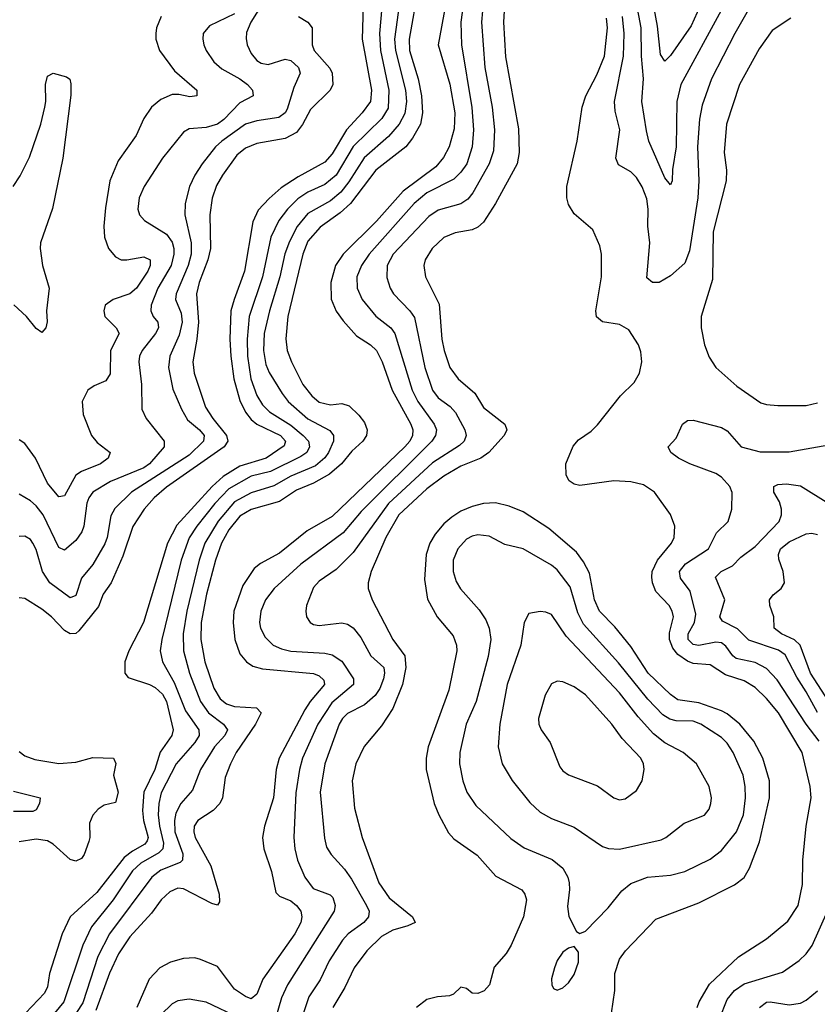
# Model space of a CAD drawing. Header units: inches. Extents: x 1682530 to 1839546, y 640742 to 791647.
# Tile 73 of 256: x 1714772 to 1717589, y 645641 to 649119. Entities that reach past the tile are written whole.
import ezdxf

# ---------------------------------------------------------------- set-up
doc = ezdxf.new("R2010")
doc.units = ezdxf.units.IN
doc.header["$MEASUREMENT"] = 0
doc.layers.add('B7614', color=7, linetype='Continuous')

msp = doc.modelspace()

# ---------------------------------------------------------------- linework, layer by layer
at = {"layer": 'B7614', "color": 5}
for points, elevation in [([(1716062.9, 649297.1), (1716042.7, 649070), (1716046.1, 649010), (1716076.1, 648870), (1716073.4, 648806.6), (1716050.8, 648769.2), (1715950, 648670.4), (1715890, 648569.9), (1715850, 648536.4), (1715790, 648509.2), (1715754.1, 648485.9), (1715717.9, 648450), (1715687, 648410), (1715658.4, 648350), (1715629.7, 648210), (1715582.7, 648070), (1715575.4, 647990), (1715576.7, 647930), (1715587.8, 647850), (1715610, 647791.9), (1715630, 647758.5), (1715653.9, 647733.9), (1715730, 647686.8), (1715773.1, 647650), (1715791.4, 647630), (1715796, 647610), (1715785.9, 647590), (1715764.4, 647575.6), (1715657.7, 647522.3), (1715590, 647505.9), (1715510, 647461.9), (1715461.1, 647410), (1715397, 647330), (1715371, 647289), (1715342.2, 647210), (1715274.1, 646930), (1715268.6, 646890), (1715276.6, 646850), (1715317.8, 646777.8), (1715357.6, 646677.6), (1715405, 646610), (1715405.5, 646590), (1715390, 646565.3), (1715325, 646490), (1715272.1, 646387.9), (1715263.1, 646350), (1715260.9, 646310), (1715265.5, 646270), (1715280.2, 646210), (1715277, 646190), (1715263.7, 646176.3), (1715200.3, 646139.7), (1715170, 646112), (1715101.8, 646010), (1715025.2, 645914.8), (1714994.5, 645850), (1714927.3, 645650), (1714878.6, 645590)], 740), ([(1717239, 649310), (1717142.9, 649097.1), (1717070, 648991.9), (1717050, 648972.4), (1717035.6, 648995.6), (1717024.5, 649095.5), (1716996, 649250)], 820), ([(1716126.5, 649273.5), (1716096.1, 649050), (1716099.4, 649010), (1716134.2, 648870), (1716137.7, 648830), (1716132.6, 648787.4), (1716112.1, 648750), (1716074.1, 648705.9), (1715988.9, 648631.1), (1715934.2, 648545.8), (1715905.7, 648510), (1715870, 648478.4), (1715790, 648434.3), (1715751.4, 648388.6), (1715724.6, 648335.4), (1715708.8, 648291.2), (1715691.2, 648210), (1715654, 648090), (1715635.8, 648010), (1715633.3, 647950), (1715641.4, 647901.4), (1715653, 647873), (1715698.4, 647798.4), (1715720.4, 647770), (1715790, 647708.9), (1715867.8, 647667.8), (1715880.7, 647650), (1715880.3, 647630), (1715862.9, 647590), (1715849.4, 647570.6), (1715817.1, 647542.9), (1715730, 647506.4), (1715670, 647471.9), (1715590, 647447.9), (1715530, 647416.1), (1715472.4, 647347.6), (1715426.1, 647270), (1715405.4, 647210), (1715361.7, 647030), (1715349.1, 646950), (1715350.1, 646890), (1715371.4, 646810), (1715410.1, 646710), (1715439.3, 646670), (1715491.7, 646630), (1715505.3, 646610), (1715496.6, 646590), (1715460.5, 646550), (1715410.6, 646470), (1715382.6, 646397.4), (1715340.9, 646350), (1715323.9, 646316.1), (1715318.4, 646290), (1715320.1, 646250), (1715347.9, 646172.1), (1715347.4, 646150), (1715338.4, 646141.6), (1715270, 646114.3), (1715238.1, 646090), (1715088.6, 645890), (1715047.8, 645810), (1714994.4, 645645.6), (1714923.6, 645536.4)], 760), ([(1716179, 649230), (1716147.8, 649050), (1716148.8, 649010), (1716179.4, 648910), (1716190.9, 648850), (1716194.4, 648790), (1716186.9, 648750), (1716159.6, 648700.4), (1716135.2, 648670), (1716030, 648587.8), (1715940.1, 648470), (1715903.5, 648436.5), (1715833.7, 648386.3), (1715790, 648336.5), (1715771.8, 648290), (1715718.6, 648070), (1715711.5, 647991.5), (1715716.3, 647950), (1715731.6, 647910), (1715772.5, 647830), (1715803.4, 647790), (1715830, 647768.3), (1715870, 647758.2), (1715910, 647763.6), (1715935.2, 647755.2), (1715970, 647722.1), (1715990, 647695.4), (1715998.8, 647670), (1715997.3, 647650), (1715984.4, 647630), (1715945.4, 647594.6), (1715908.4, 647550), (1715866.5, 647513.5), (1715810, 647481.7), (1715750, 647457.4), (1715690, 647417.3), (1715590, 647388.9), (1715550, 647364.7), (1715510, 647316.3), (1715485.1, 647270), (1715464, 647210), (1715432, 647090), (1715412.6, 646990), (1715411.5, 646930), (1715425.3, 646850), (1715457.6, 646757.6), (1715480.4, 646720.4), (1715502.1, 646702.1), (1715530, 646693.4), (1715607.7, 646687.7), (1715624.7, 646670), (1715605.3, 646630), (1715536.8, 646530), (1715516.8, 646490), (1715497.6, 646442.5), (1715487.7, 646370), (1715478.6, 646350), (1715454.8, 646325.2), (1715401.6, 646290), (1715388.6, 646270), (1715387, 646250), (1715392, 646230), (1715447, 646130), (1715476.3, 646030), (1715477.5, 646002.5), (1715470, 645991.6), (1715450, 645997.5), (1715350, 646049), (1715330, 646051.3), (1715301.7, 646038.3), (1715271.4, 646010), (1715237.6, 645962.4), (1715160.5, 645879.5), (1715120.8, 645819.2), (1715089.6, 645750.4), (1715040.8, 645619.2)], 780), ([(1717248.8, 649151.2), (1717107.2, 648890), (1717092.5, 648830), (1717090.1, 648669.9), (1717077.5, 648590), (1717076.5, 648550), (1717070, 648535.1), (1717050, 648559.6), (1716993.6, 648690), (1716985.7, 648725.7), (1716968.8, 648830), (1716974.7, 648910), (1716968.4, 648990), (1716967.4, 649090), (1716941.9, 649221.9)], 840), ([(1715642.5, 649197.5), (1715588.7, 649110), (1715573.4, 649073.4), (1715572, 649052), (1715575.7, 649030), (1715590, 648999), (1715610, 648974.5), (1715624.9, 648964.9), (1715650, 648960.4), (1715710, 648979.2), (1715730, 648974.8), (1715756.1, 648950), (1715762.5, 648930), (1715740.2, 648879.8), (1715717, 648803), (1715710, 648789.9), (1715686.6, 648773.4), (1715610, 648761.5), (1715570, 648749.9), (1715485.4, 648690), (1715463.6, 648670), (1715416.8, 648610), (1715390.1, 648570), (1715371.3, 648530), (1715356.6, 648470), (1715354.7, 648430), (1715377.4, 648330), (1715377.3, 648290), (1715366.8, 648250), (1715324.3, 648150), (1715322.6, 648130), (1715342, 648082), (1715345.8, 648050), (1715335.2, 648004.8), (1715302, 647930), (1715297.2, 647890), (1715313.2, 647813.2), (1715343.1, 647743.1), (1715364.8, 647704.8), (1715407.1, 647670), (1715422.9, 647650), (1715420.9, 647630), (1715370, 647580.5), (1715167.1, 647450), (1715107.8, 647392.2), (1715093.5, 647366.5), (1715080.5, 647290), (1715072.6, 647267.4), (1715030, 647194.6), (1714990, 647146.6), (1714970, 647085.1), (1714950, 647077), (1714878.1, 647130), (1714852.4, 647170), (1714830, 647247.2), (1714818.3, 647270), (1714810, 647282.2), (1714790, 647294.5), (1714770, 647293)], 660), ([(1715986.5, 649210), (1715981.7, 649050), (1716014.9, 648870), (1716010.8, 648830), (1715981.8, 648790), (1715926.6, 648730), (1715875, 648645), (1715850, 648615.8), (1715755.9, 648564.1), (1715695.7, 648524.3), (1715652.7, 648487.3), (1715614.6, 648445.4), (1715595.6, 648404.4), (1715566.4, 648230), (1715529, 648131), (1715518.1, 648090), (1715514.1, 647990), (1715517.3, 647930), (1715528, 647850), (1715550, 647774), (1715570, 647732.9), (1715590, 647706.7), (1715610, 647689.5), (1715693.4, 647650), (1715710.5, 647630), (1715705.9, 647614.1), (1715641.9, 647570), (1715550, 647542.3), (1715490, 647505.1), (1715451.3, 647470), (1715327, 647333), (1715294.4, 647270), (1715209.6, 646990), (1715157.6, 646890), (1715143, 646850), (1715143.5, 646810), (1715154.7, 646794.7), (1715230, 646770.6), (1715250, 646760.5), (1715275.9, 646735.9), (1715290.1, 646710), (1715314.4, 646610), (1715309.2, 646590), (1715268.4, 646531.6), (1715249.6, 646470), (1715210.1, 646390), (1715205.2, 646325.2), (1715209.3, 646290), (1715225.5, 646230), (1715221.8, 646218.2), (1715213.8, 646206.2), (1715170, 646182.4), (1715140.5, 646159.5), (1715044.4, 646035.6), (1714950.7, 645949.3), (1714921.6, 645890), (1714877.6, 645750), (1714870, 645702.6), (1714860.1, 645679.9), (1714792.5, 645610)], 720), ([(1716276, 649170), (1716249.8, 649030), (1716290.5, 648890.5), (1716308.8, 648790), (1716306.9, 648733.1), (1716289.3, 648670), (1716268.4, 648631.7), (1716241.4, 648598.6), (1716126.8, 648513.2), (1716032.5, 648407.5), (1715914.7, 648290), (1715887.5, 648250), (1715870.4, 648190), (1715871.9, 648131.9), (1715889.7, 648089.7), (1715914.6, 648054.6), (1715962, 648002), (1716010.4, 647970.4), (1716031.6, 647950), (1716051.8, 647910), (1716087, 647810), (1716153.5, 647690), (1716160.7, 647670), (1716159.7, 647650), (1716149.7, 647630), (1716132, 647610), (1715875.5, 647364.5), (1715786.7, 647313.3), (1715690, 647234.8), (1715622.1, 647197.9), (1715599.8, 647180.2), (1715559.8, 647120.2), (1715528.1, 647030), (1715525.3, 646990), (1715531.5, 646930), (1715550, 646878.4), (1715572.8, 646850), (1715595.8, 646835.8), (1715630, 646825.7), (1715809, 646809), (1715830, 646801.2), (1715846.1, 646786.1), (1715848.4, 646770), (1715797.9, 646710), (1715779.3, 646680.7), (1715688.1, 646510), (1715677.5, 646470), (1715668.2, 646370), (1715636.9, 646270), (1715629.6, 646230), (1715633.8, 646190), (1715660.8, 646110), (1715676.2, 646036.2), (1715690, 646022.4), (1715730, 646006), (1715750.1, 645990), (1715764.4, 645970), (1715768.5, 645950), (1715764.7, 645930), (1715743.9, 645890), (1715631.2, 645730), (1715610, 645676.9), (1715590, 645660.6), (1715570, 645668.1), (1715530, 645694.7), (1715470, 645774.6), (1715410, 645799.2), (1715390, 645805.2), (1715350, 645802.7), (1715304.9, 645790), (1715267.2, 645770), (1715229.5, 645730), (1715185.1, 645630)], 820), ([(1716338.2, 649170), (1716330.1, 649110.1), (1716331.7, 649030), (1716368.2, 648808.2), (1716375, 648730), (1716370.5, 648670), (1716350.9, 648610), (1716330, 648579.6), (1716304.9, 648555.1), (1716210, 648506.8), (1716164.8, 648470), (1716006.5, 648290), (1715978.9, 648250), (1715962.9, 648210), (1715964, 648170), (1715981.9, 648130), (1716030, 648071.5), (1716082.6, 648030), (1716096.3, 648010), (1716158.5, 647810), (1716178.1, 647770), (1716236.1, 647690), (1716244.2, 647670), (1716240.8, 647650), (1716227.5, 647630), (1715978.5, 647381.5), (1715914.1, 647305.9), (1715764.5, 647195.5), (1715670.4, 647109.6), (1715639.8, 647070), (1715623, 647030), (1715618.8, 646990), (1715621.9, 646970), (1715638.3, 646938.3), (1715667.3, 646910), (1715696.6, 646896.6), (1715730, 646888.5), (1715850, 646881.4), (1715875.8, 646875.8), (1715910, 646852.9), (1715951.3, 646790), (1715950.8, 646770), (1715874.5, 646705.5), (1715825.3, 646630), (1715770.9, 646510), (1715760.1, 646470), (1715747.6, 646387.6), (1715740.4, 646230), (1715743.6, 646190), (1715753, 646150), (1715778.4, 646090), (1715808.1, 646050), (1715868, 646028), (1715877.9, 646017.9), (1715886.3, 645990), (1715882.8, 645970), (1715717.8, 645710), (1715696.7, 645663.3), (1715665.3, 645554.7)], 840), ([(1716406.7, 649150), (1716402.9, 649110), (1716414.9, 648950), (1716440.3, 648810), (1716448.5, 648730), (1716445, 648655), (1716429.7, 648610), (1716372.3, 648507.7), (1716354.7, 648485.3), (1716330, 648468.9), (1716250, 648445.5), (1716216.4, 648423.6), (1716090.6, 648290), (1716070.1, 648250), (1716068.7, 648208.7), (1716079.8, 648170), (1716092.5, 648150), (1716150, 648090.1), (1716166.7, 648066.7), (1716203.2, 647890), (1716229.3, 647810), (1716250, 647783.6), (1716292.4, 647752.4), (1716311.5, 647731.5), (1716344.4, 647670), (1716348.8, 647650), (1716341.6, 647630), (1716325, 647615), (1716230, 647553.7), (1716074.6, 647410), (1715950, 647236.5), (1715890, 647176.3), (1715830, 647135), (1715810, 647112.9), (1715784.9, 647050), (1715782, 647030), (1715785.2, 647010), (1715798, 646990), (1715810, 646982.6), (1715830, 646978.5), (1715910, 646988.6), (1715930, 646983.8), (1715950, 646970.2), (1715977, 646937), (1716011.6, 646871.7), (1716057.6, 646830), (1716060.7, 646810), (1716057.1, 646790), (1716043.6, 646756.4), (1716027.8, 646732.2), (1715990, 646699.2), (1715930, 646667.7), (1715911.8, 646650), (1715900.1, 646630), (1715849.2, 646490), (1715833.7, 646390), (1715848.1, 646228.1), (1715855.7, 646195.7), (1715871.8, 646170), (1715918.8, 646118.8), (1715943.3, 646083.3), (1715996.9, 645990), (1716005.6, 645970), (1716003.4, 645950), (1715987, 645930), (1715932.1, 645890), (1715912, 645868), (1715865.5, 645794.5), (1715833, 645727), (1715792.9, 645667.1), (1715740.3, 645510)], 860), ([(1716483.8, 649170), (1716480.3, 649110), (1716487.6, 648987.6), (1716533.2, 648733.2), (1716535.9, 648650), (1716529, 648610), (1716452.7, 648470), (1716410, 648404.1), (1716390, 648386), (1716370, 648376.2), (1716310, 648365.9), (1716270, 648349.9), (1716228.2, 648310), (1716204.5, 648270), (1716199.8, 648250), (1716204.6, 648210), (1716253.6, 648113.6), (1716263, 647990), (1716271.2, 647950), (1716291.5, 647890), (1716320.2, 647850), (1716379, 647799), (1716410, 647749.3), (1716485.2, 647690), (1716492.1, 647670), (1716483.5, 647650), (1716429.1, 647590), (1716400.5, 647570), (1716330, 647542.2), (1716270, 647506.8), (1716210, 647461.7), (1716111, 647370), (1716065.3, 647290), (1716013.6, 647170), (1716002.3, 647130), (1716002.5, 647110), (1716016.3, 647070), (1716089.6, 646930), (1716132.3, 646872.3), (1716136, 646830), (1716124.4, 646770), (1716090, 646686.3), (1716050, 646624), (1715988.7, 646551.3), (1715958.6, 646490), (1715946, 646430), (1715954.1, 646334.1), (1715981.5, 646230), (1716040.3, 646070), (1716076.8, 646016.8), (1716158.7, 645950), (1716168.2, 645930), (1716142.2, 645917.8), (1716090, 645903.2), (1716050, 645880.2), (1715997.6, 645830), (1715952.8, 645770), (1715920.2, 645699.8), (1715878.2, 645630)], 880), ([(1717350, 649160.3), (1717297.3, 649070), (1717214.7, 648910), (1717182.8, 648817.2), (1717173.2, 648766.8), (1717166.1, 648670), (1717170.6, 648550), (1717166.6, 648490), (1717137.5, 648302.5), (1717120.7, 648259.3), (1717070, 648213.8), (1717030, 648190.7), (1717007, 648190), (1716986.9, 648206.9), (1716997.3, 648330), (1716989.9, 648390), (1716992, 648450), (1716986.5, 648486.5), (1716970, 648528.7), (1716950, 648561.2), (1716930, 648580.8), (1716886.5, 648606.5), (1716876.8, 648630), (1716891.2, 648730), (1716875.2, 648795.2), (1716872.6, 648830), (1716904.8, 648990), (1716906.4, 649070), (1716900.9, 649130)], 860), ([(1715530, 649139.6), (1715442.6, 649097.4), (1715420.2, 649070), (1715418.2, 649050), (1715422.2, 649030), (1715430.4, 649009.6), (1715457.5, 648970), (1715485.3, 648945.3), (1715549.4, 648910), (1715576.4, 648890), (1715593.8, 648870), (1715596.9, 648850), (1715550, 648825), (1715493.4, 648766.6), (1715470, 648749.6), (1715430, 648737.5), (1715370, 648732.9), (1715350, 648720.9), (1715276.1, 648630), (1715211.1, 648530), (1715194.2, 648490), (1715188.7, 648450), (1715194.7, 648430), (1715212.4, 648410), (1715290, 648360.9), (1715310, 648332.4), (1715316, 648310), (1715316.6, 648290), (1715307.1, 648250), (1715259.4, 648170), (1715236.2, 648110), (1715234.7, 648090), (1715243, 648070), (1715260.1, 648050), (1715261.8, 648030), (1715252, 648010), (1715204.4, 647950), (1715195.3, 647930), (1715192.9, 647910), (1715201.8, 647830), (1715203.2, 647743.2), (1715218.8, 647710), (1715281.8, 647630), (1715281.8, 647610), (1715230.1, 647550), (1715210, 647536.2), (1715092.6, 647487.4), (1715030.4, 647449.6), (1715016.4, 647430), (1715009.4, 647410.6), (1714998, 647330), (1714991.4, 647310), (1714970, 647279.6), (1714930, 647245.2), (1714910, 647254.2), (1714854.4, 647370), (1714830, 647401.7), (1714810, 647419.2), (1714770, 647443.2)], 640), ([(1715756.4, 649130), (1715790, 649110.2), (1715805.1, 649090), (1715804.3, 649030), (1715812.2, 649010), (1715867.8, 648947.8), (1715875.7, 648930), (1715878.2, 648890), (1715868.2, 648870), (1715798.8, 648801.3), (1715771.3, 648748.7), (1715750, 648719.9), (1715710, 648699.2), (1715610, 648681), (1715570, 648665), (1715539.2, 648640.8), (1715488.2, 648570), (1715467.4, 648532.5), (1715451.4, 648488.6), (1715442.9, 648430), (1715445.7, 648310), (1715436.7, 648270), (1715405.3, 648190), (1715396.2, 648150), (1715403.3, 648050), (1715398.1, 647990), (1715382.9, 647910), (1715387.6, 647870), (1715428, 647750), (1715453.5, 647710), (1715502.4, 647650), (1715507.1, 647630), (1715494.3, 647610), (1715290, 647467.3), (1715246.9, 647430), (1715211, 647390), (1715171.6, 647328.4), (1715136.3, 647223.7), (1715095.4, 647130), (1715067.3, 647090), (1715050, 647046), (1714980.4, 646959.6), (1714970, 646951.2), (1714950, 646949.1), (1714930, 646961.7), (1714883.7, 647010), (1714850, 647036.5), (1714790, 647073.8), (1714770, 647076.8)], 680), ([(1715271.7, 649130), (1715255.3, 649090), (1715252.3, 649070), (1715252.9, 649050), (1715265.5, 649010), (1715318.6, 648938.6), (1715397.4, 648870), (1715398, 648850), (1715373.4, 648846.6), (1715334.5, 648854.5), (1715310, 648854), (1715270, 648836.4), (1715237.1, 648810), (1715210.2, 648770), (1715183.7, 648710), (1715119.2, 648620.8), (1715090.1, 648549.9), (1715074.7, 648454.7), (1715069.6, 648390), (1715071.9, 648350), (1715085.7, 648310), (1715110, 648280.9), (1715130, 648270.9), (1715150, 648270.1), (1715210, 648281.6), (1715232.6, 648270), (1715232.2, 648250), (1715224.8, 648230), (1715185, 648170), (1715160.7, 648150), (1715102.6, 648130), (1715074, 648110), (1715068.8, 648090), (1715072.8, 648070), (1715112.1, 648030), (1715123.2, 648010), (1715092.2, 647950), (1715092, 647868), (1715076.4, 647843.6), (1715034.8, 647825.2), (1715012.8, 647810), (1714992.8, 647770), (1714995.9, 647724.1), (1715025.3, 647650), (1715045.4, 647625.4), (1715091.6, 647590), (1715084.9, 647570), (1715057.5, 647550), (1714990, 647523.4), (1714970.7, 647510), (1714930, 647437.2), (1714910, 647433.3), (1714870, 647482), (1714828, 647570), (1714790, 647622), (1714770, 647634.5)], 620), ([(1717164.1, 645630), (1717171.4, 645650), (1717208.3, 645711.7), (1717310, 645808.3), (1717410, 645871.8), (1717485.2, 645934.8), (1717521.1, 645990), (1717536.4, 646063.6), (1717538.2, 646150), (1717549.9, 646269.9), (1717567.8, 646370), (1717563.8, 646410), (1717535.5, 646530), (1717451.7, 646670), (1717410, 646721.3), (1717370, 646760.1), (1717330, 646783.3), (1717264.1, 646804.1), (1717210, 646839.5), (1717150, 646844.6), (1717130, 646852.6), (1717096.8, 646876.8), (1717078.3, 646898.3), (1717067.1, 646930), (1717067.4, 646952.6), (1717081.3, 647010), (1717076.6, 647030), (1717065.6, 647050), (1717018.9, 647098.9), (1717006.6, 647130), (1717004.3, 647150), (1717006.2, 647170), (1717024.5, 647210), (1717073.8, 647270), (1717083.1, 647290), (1717085.7, 647330), (1717070.8, 647370.8), (1717013.6, 647450), (1716975.2, 647475.2), (1716930, 647486.3), (1716869.8, 647489.9), (1716750, 647472.9), (1716730, 647477.8), (1716712.8, 647490), (1716701.4, 647510), (1716700.2, 647550), (1716727.2, 647612.9), (1716745.7, 647634.3), (1716790, 647665.3), (1716812.7, 647687.3), (1716893.3, 647790), (1716942.6, 647837.4), (1716961.5, 647870), (1716969.7, 647910), (1716965.7, 647945.7), (1716956.9, 647970), (1716923.1, 648023.1), (1716890, 648042.4), (1716830, 648052.1), (1716809.1, 648069.1), (1716806.5, 648090), (1716827, 648210), (1716826.4, 648290), (1716820.5, 648320.5), (1716796.6, 648376.6), (1716730, 648432.8), (1716710, 648465.6), (1716704.1, 648490), (1716704.1, 648530), (1716740.6, 648690), (1716758, 648810), (1716771.6, 648850), (1716810, 648924.1), (1716836.9, 648990), (1716848, 649090), (1716844.4, 649124.4)], 880), ([(1717495.5, 649124.5), (1717430, 649080.6), (1717383.6, 649016.4), (1717314.1, 648890), (1717268.4, 648750), (1717259.6, 648650), (1717267.7, 648587.7), (1717267.6, 648550), (1717221.5, 648370), (1717218.7, 648201.3), (1717179.1, 648070), (1717178.6, 648030), (1717190.2, 647970), (1717206.6, 647926.6), (1717230.3, 647890), (1717304.7, 647824.7), (1717390, 647765.6), (1717410, 647759.3), (1717450, 647756), (1717550, 647756.5), (1717590, 647765.2)], 880), ([(1714749.3, 648530), (1714773.3, 648566.7), (1714806.4, 648633.6), (1714846.7, 648750), (1714860.9, 648810), (1714864.7, 648830), (1714862.6, 648890), (1714870, 648919.5), (1714890, 648930.4), (1714936.9, 648916.9), (1714948.7, 648908.7), (1714952.7, 648892.7), (1714952, 648852), (1714924.6, 648630), (1714887.9, 648452.1), (1714846, 648330), (1714844.3, 648310), (1714852.1, 648250), (1714876.6, 648170), (1714867.1, 648090), (1714869, 648051), (1714863.7, 648030), (1714850, 648013.6), (1714830, 648027.8), (1714795.8, 648070), (1714751, 648111)], 580), ([(1717595.7, 646570), (1717549.2, 646630), (1717447.1, 646787.1), (1717410, 646826.7), (1717370, 646848.7), (1717302.8, 646862.8), (1717290, 646872.2), (1717266.2, 646906.2), (1717250, 646917.6), (1717230, 646919.8), (1717170, 646907.7), (1717150, 646911.4), (1717133.1, 646930), (1717132.7, 646950), (1717155.7, 646990), (1717159.5, 647019.5), (1717140.1, 647100.1), (1717106, 647146), (1717102.6, 647170), (1717123.4, 647196.6), (1717204.1, 647250), (1717233.3, 647306.7), (1717273.6, 647346.4), (1717287.6, 647390), (1717288.3, 647448.3), (1717279.4, 647470), (1717250, 647502.9), (1717230, 647516.1), (1717138.3, 647550), (1717099.1, 647570), (1717071.3, 647590), (1717062, 647610), (1717090, 647640.5), (1717113.3, 647690), (1717130, 647703.1), (1717150, 647704), (1717250, 647678.8), (1717270, 647667.1), (1717320.3, 647610), (1717387.3, 647592.7), (1717490, 647592.5), (1717650, 647620.2)], 860), ([(1717590, 646671.3), (1717550, 646744.9), (1717516.1, 646796.1), (1717475.8, 646875.8), (1717451.7, 646891.7), (1717347.3, 646927.3), (1717307.6, 646967.6), (1717254.1, 646994.1), (1717245.2, 647010), (1717261.8, 647070), (1717229.9, 647150.1), (1717249.7, 647170), (1717289.9, 647190.1), (1717319.2, 647220.8), (1717370, 647257.6), (1717453.9, 647346.1), (1717461.9, 647370), (1717462.4, 647390), (1717455.4, 647415.4), (1717435.7, 647450), (1717435.4, 647470), (1717450, 647476.4), (1717480.6, 647479.4), (1717530, 647472.2), (1717630, 647410.2)], 840), ([(1716862.2, 645610), (1716873.6, 645690), (1716873.3, 645750), (1716890, 645800.3), (1716911, 645830), (1717018.1, 645941.9), (1717170, 645999.8), (1717297, 646063), (1717330, 646088.4), (1717350, 646122.3), (1717385.3, 646214.7), (1717419.7, 646370), (1717420.5, 646430), (1717396.1, 646510), (1717365, 646570), (1717315.8, 646630), (1717270, 646667.2), (1717250, 646677.8), (1717170, 646705.8), (1717096.9, 646716.9), (1717070, 646734.8), (1716991.1, 646810), (1716930, 646905.2), (1716873.9, 646973.9), (1716819.1, 647030), (1716802.2, 647070), (1716784.2, 647164.2), (1716763.4, 647203.4), (1716738, 647238), (1716641, 647321), (1716550, 647379.9), (1716500.7, 647400.7), (1716452.5, 647412.5), (1716410, 647410.4), (1716370, 647399.5), (1716330, 647382.2), (1716298.4, 647361.6), (1716270, 647337.5), (1716238.8, 647301.2), (1716220.3, 647270), (1716207, 647230), (1716201.3, 647141.3), (1716211.8, 647071.8), (1716246.4, 647010), (1716302.3, 646942.3), (1716315.1, 646910), (1716316, 646890), (1716287.5, 646750), (1716214.5, 646550), (1716208, 646510), (1716207.8, 646470), (1716235.9, 646350), (1716251.8, 646310), (1716286.5, 646246.5), (1716304.8, 646224.8), (1716387.3, 646167.3), (1716454.1, 646094.1), (1716545.2, 646045.2), (1716556, 646030), (1716562, 646010), (1716551.6, 645950), (1716507.6, 645850), (1716490, 645820.4), (1716448.2, 645771.8), (1716431, 645710), (1716411.9, 645688.1), (1716390, 645678.9), (1716370, 645680.6), (1716350, 645696.5), (1716330, 645702), (1716303.7, 645676.3), (1716290, 645670.9), (1716247.6, 645667.6), (1716210, 645658), (1716172.8, 645630)], 920), ([(1717630, 646709.9), (1717565.4, 646810), (1717528.4, 646910), (1717508.8, 646928.8), (1717462.8, 646950), (1717437.1, 646970), (1717435.7, 647010), (1717421.4, 647050), (1717419.7, 647070), (1717432.5, 647087.5), (1717460.7, 647110), (1717473.6, 647130), (1717468.3, 647170), (1717453.3, 647213.3), (1717451.6, 647230), (1717459.1, 647250), (1717490, 647274.2), (1717550, 647302.3), (1717570, 647305.5), (1717590, 647300.2)], 820), ([(1714770, 646533.4), (1714790, 646519.1), (1714825.2, 646505.2), (1714910, 646491.1), (1714970, 646496.6), (1715030, 646513), (1715103, 646510), (1715111.6, 646491.6), (1715103.8, 646450), (1715119.9, 646390), (1715110, 646353.5), (1715070, 646344.2), (1715049.1, 646330), (1715030.8, 646309.2), (1715018.7, 646281.3), (1715019.5, 646230), (1715015.8, 646215.8), (1714999.8, 646170), (1714990, 646156), (1714970, 646147), (1714950, 646151.8), (1714890, 646206.5), (1714870, 646218.5), (1714830, 646224.1), (1714770, 646215.2)], 680), ([(1714750, 646394.1), (1714843.8, 646370), (1714841.3, 646350), (1714830, 646328.2), (1714818.3, 646321.7), (1714750, 646321.5)], 660), ([(1717243.5, 645590), (1717270, 645658.2), (1717296.5, 645690), (1717330, 645713.6), (1717465.7, 645754.3), (1717524.9, 645795.1), (1717550, 645819.2), (1717571.2, 645848.8), (1717624.9, 645970)], 860), ([(1717384.5, 645630), (1717410, 645648.6), (1717422, 645650), (1717490, 645639.5), (1717530, 645645.5), (1717550, 645655.5), (1717590, 645688.7)], 840), ([(1715550, 645591.6), (1715430, 645648), (1715370, 645658.7), (1715330, 645653.5), (1715310, 645642), (1715270, 645603.7)], 840)]:
    msp.add_lwpolyline(points, dxfattribs=dict(at, elevation=elevation))
for points, elevation in [([(1716390, 647299.5), (1716370, 647294.1), (1716350, 647283.7), (1716319, 647250), (1716303.2, 647210), (1716302.8, 647170), (1716314, 647134), (1716328.8, 647108.8), (1716394.4, 647034.4), (1716418.8, 646998.8), (1716430.1, 646970), (1716435.4, 646930), (1716426.6, 646870), (1716383.6, 646710), (1716349, 646630), (1716326.8, 646530), (1716325.7, 646490), (1716337.4, 646430), (1716351.5, 646390), (1716383.4, 646343.4), (1716506, 646226), (1716553.4, 646193.4), (1716652.1, 646152.1), (1716690, 646121.5), (1716707.7, 646090), (1716712.7, 646070), (1716714.1, 646045.9), (1716706.1, 645986.1), (1716711.3, 645951.3), (1716738.5, 645898.5), (1716750, 645890.7), (1716770, 645899.1), (1716850, 645981.3), (1716898.3, 646041.7), (1716930, 646067.9), (1716989.4, 646090), (1717070, 646097.2), (1717120.5, 646110), (1717210, 646153.5), (1717250, 646183.9), (1717303.6, 646250), (1717327.9, 646310), (1717335.8, 646370), (1717334.6, 646410), (1717327.2, 646450), (1717292.1, 646530), (1717270, 646563.2), (1717250, 646583.4), (1717177, 646630), (1717150, 646641), (1717090, 646642.2), (1717067.8, 646647.8), (1717043.7, 646663.7), (1716990, 646719.2), (1716886.5, 646846.5), (1716763.3, 646983.3), (1716743.5, 647023.5), (1716716, 647116), (1716670, 647175.4), (1716650, 647192.4), (1716550, 647249.9), (1716485.4, 647265.4), (1716430, 647294.6)], 940), ([(1716610, 647028.3), (1716570, 647021.3), (1716553.8, 646990), (1716541.4, 646910), (1716493.1, 646770), (1716467.7, 646630), (1716462.3, 646550), (1716476, 646490), (1716511.3, 646431.3), (1716573.9, 646353.9), (1716610, 646319.7), (1716650, 646297.1), (1716730, 646266.2), (1716830, 646197.8), (1716850.9, 646190.9), (1716890, 646189.4), (1717037.7, 646222.3), (1717054.3, 646230), (1717119.1, 646280.9), (1717190, 646309.2), (1717207.2, 646330), (1717213.3, 646350), (1717215, 646370), (1717206.8, 646410), (1717162.2, 646490), (1717115.3, 646530), (1717050, 646564.9), (1717010, 646596.2), (1716956.3, 646656.3), (1716890, 646741.5), (1716701.4, 646941.4), (1716650, 647018), (1716630, 647026.6)], 960), ([(1716670, 646782.6), (1716650, 646772.8), (1716627.6, 646732.4), (1716604.4, 646650), (1716605.5, 646630), (1716613.1, 646610), (1716645.8, 646565.8), (1716679.5, 646479.5), (1716690, 646465.3), (1716710, 646451.7), (1716812.6, 646412.6), (1716870, 646370.4), (1716890, 646363.7), (1716910, 646367.2), (1716950, 646395.8), (1716970, 646430.7), (1716977.8, 646470), (1716975, 646490), (1716965.8, 646510), (1716899.8, 646579.8), (1716863.2, 646630), (1716770, 646734.5), (1716730, 646762.5), (1716690, 646780.4)], 980), ([(1716730, 645845.2), (1716710, 645839.5), (1716690, 645824.5), (1716670, 645795.1), (1716660.3, 645770), (1716650.7, 645730.7), (1716651, 645710), (1716656.9, 645696.9), (1716670, 645691), (1716690, 645699.1), (1716710, 645716.4), (1716730, 645746), (1716745.7, 645790), (1716745.1, 645825.1)], 940)]:
    msp.add_lwpolyline(points, close=True, dxfattribs=dict(at, elevation=elevation))

doc.saveas('drawing.dxf')
